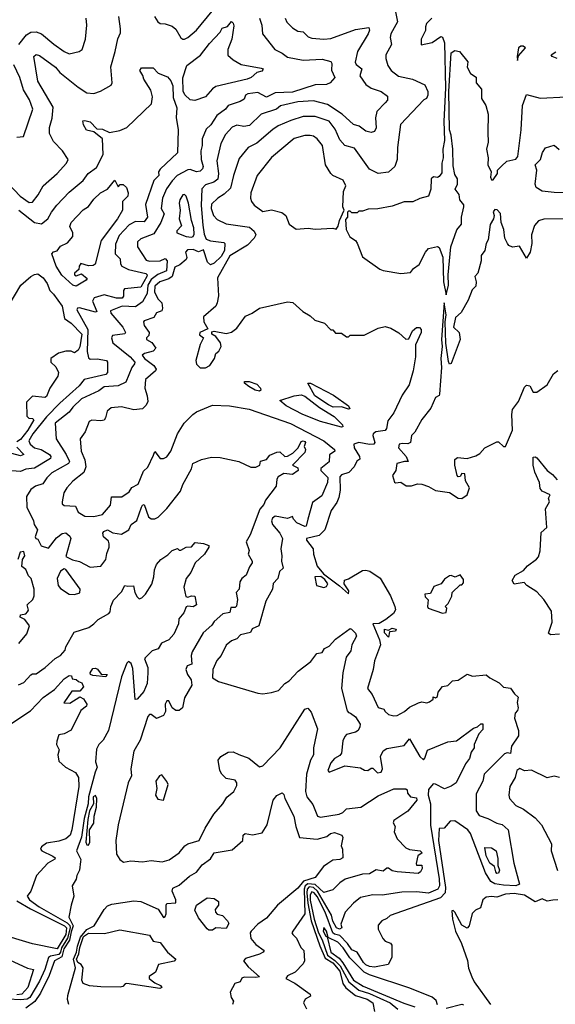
# Model space of a CAD drawing. Extents: x 1995148 to 2088947, y 769131 to 906009.
# Tile 75 of 256: x 2041161 to 2044231, y 780186 to 785827. Entities that reach past the tile are written whole.
import ezdxf

# ---------------------------------------------------------------- set-up
doc = ezdxf.new("R2010")
doc.units = 0

msp = doc.modelspace()

# ---------------------------------------------------------------- linework, layer by layer
at = {"layer": '0CON05XD'}
for points in [[(2041932.9, 785845), (2041953.5, 785813.5), (2041965, 785804), (2041995, 785803.3), (2042035, 785790), (2042055, 785772), (2042085, 785722), (2042095, 785714.3), (2042105, 785715.8), (2042125, 785724), (2042175, 785767.5), (2042263.3, 785875)], [(2043315, 785871.9), (2043325.8, 785815), (2043288.8, 785745), (2043283.8, 785725), (2043292, 785685), (2043260.5, 785625), (2043258.9, 785605), (2043271.4, 785565), (2043290, 785535), (2043332.5, 785502.5), (2043413.3, 785485), (2043483.9, 785453.9), (2043500, 785415), (2043500, 785395), (2043492.5, 785375), (2043477.5, 785367.5), (2043344, 785226), (2043325.8, 785095), (2043324.3, 785025), (2043312, 784985), (2043275, 784953.3), (2043215.6, 784945.6), (2043165, 784970), (2043080.5, 785090.5), (2043025, 785106), (2042995, 785137.5), (2042969.8, 785199.8), (2042935, 785245.5), (2042855, 785271.5), (2042785, 785272.5), (2042715, 785250), (2042642.3, 785217.7), (2042611.5, 785198.5), (2042520.5, 785119.5), (2042470, 785095), (2042418.2, 785031.8), (2042385.6, 784935), (2042368.8, 784861.2), (2042333, 784827), (2042296.2, 784805), (2042260.8, 784769.2), (2042258, 784745), (2042272, 784705), (2042292.4, 784682.4), (2042345, 784657.1), (2042478.5, 784638.5), (2042504.2, 784615), (2042513.8, 784595), (2042504, 784575), (2042465.7, 784535), (2042365, 784474.7), (2042295, 784348), (2042300, 784245), (2042292.7, 784205), (2042284.3, 784185), (2042213.5, 784125), (2042215.8, 784095), (2042240, 784055), (2042193.1, 784035), (2042192.2, 784022.2), (2042213.8, 784005), (2042194.7, 783965.3), (2042170.4, 783875), (2042175, 783854), (2042195, 783832.9), (2042225, 783832.9), (2042251.2, 783845), (2042277.5, 783885), (2042284.2, 783915), (2042301.4, 783928.6), (2042315.6, 783954.4), (2042312.2, 783975), (2042285, 784012), (2042262.5, 784025), (2042261.7, 784038.3), (2042275, 784042.5), (2042345, 784029.2), (2042375, 784036.9), (2042405, 784059.2), (2042455, 784128), (2042494.2, 784145.8), (2042535, 784173.8), (2042695, 784210), (2042726.1, 784206.1), (2042783.3, 784155), (2042825, 784130), (2042852.5, 784105), (2042908.3, 784088.3), (2042945, 784050), (2042955, 784050), (2042971.7, 784031.7), (2043005, 784030), (2043035, 784010), (2043045, 784010), (2043055, 784020), (2043135, 784020), (2043215, 784060), (2043255, 784068.6), (2043289.1, 784059.1), (2043335, 784033.3), (2043375, 783997.5), (2043391.7, 783998.3), (2043412.5, 784045), (2043435, 784063.3), (2043452.5, 784062.5), (2043461.7, 784051.7), (2043462.5, 784035), (2043430, 783965), (2043428.8, 783895), (2043416, 783815), (2043394.1, 783735.9), (2043353.5, 783676.5), (2043305.5, 783574.5), (2043270.5, 783529.5), (2043264.3, 783485.7), (2043255, 783472.5), (2043202.5, 783465), (2043186.2, 783455), (2043184.2, 783445), (2043196.9, 783405), (2043190, 783395), (2043166.8, 783393.2), (2043104.6, 783405.4), (2043076.2, 783395), (2043077.5, 783375), (2043108.6, 783325), (2043110, 783310), (2043092.9, 783297.1), (2043077.5, 783265), (2043047.6, 783232.4), (2043005, 783219.2), (2042995, 783208.6), (2042997.6, 783132.4), (2042990.6, 783089.4), (2042979.2, 783060.8), (2042946.9, 783015), (2042909.2, 782905), (2042877.9, 782872.1), (2042804.2, 782855), (2042805.7, 782845), (2042843.1, 782795), (2042844.3, 782765), (2042866.2, 782696.2), (2042902, 782652), (2042994.3, 782584.3), (2043045, 782537.5), (2043047.1, 782555), (2043021.2, 782595), (2043023.3, 782616.7), (2043045.9, 782624.1), (2043125, 782671.2), (2043145, 782674), (2043167.9, 782667.9), (2043227.1, 782627.1)], [(2041062.1, 784922.1), (2041163.5, 784815), (2041215, 784778.6), (2041235, 784782), (2041267.1, 784822.9), (2041295, 784874.2), (2041375.8, 784945), (2041429.2, 785005), (2041438.8, 785025), (2041405.6, 785075.6), (2041355, 785128.8), (2041332.2, 785175), (2041331.8, 785208.2), (2041347.2, 785262.8), (2041353.1, 785325), (2041265.4, 785475), (2041242.2, 785615), (2041255, 785626.9), (2041275, 785621.4), (2041365.3, 785555.3), (2041391.4, 785525), (2041495, 785440), (2041545, 785407.5), (2041586.4, 785403.6), (2041623.6, 785416.4), (2041685, 785452.5), (2041690, 785465), (2041682.7, 785557.3), (2041708.9, 785645), (2041722.5, 785717.5), (2041737.8, 785752.2), (2041739.1, 785775), (2041728.1, 785845)], [(2041155, 785683.8), (2041200.3, 785739.7), (2041225, 785756), (2041255, 785757.1), (2041285, 785745.8), (2041357.2, 785687.2), (2041415, 785644.4), (2041445, 785631.4), (2041502.5, 785645), (2041518.8, 785655), (2041538.8, 785715), (2041546.2, 785795), (2041542.5, 785835)], [(2042535.7, 785835.7), (2042548, 785795), (2042552.5, 785745), (2042623.8, 785655), (2042665, 785635.7), (2042695, 785611.4), (2042785.7, 785595.7), (2042895, 785600), (2042945, 785586.2), (2042950, 785575), (2042947.4, 785537.4), (2042967.5, 785495), (2042940.6, 785465), (2042920, 785455), (2042855, 785453.1), (2042725, 785411.8), (2042625, 785408.2), (2042575, 785382.3), (2042525, 785409.1), (2042468.3, 785401.7), (2042456, 785395), (2042447.9, 785372.1), (2042425, 785357.1), (2042356.2, 785335), (2042341.2, 785315), (2042291.5, 785278.5), (2042255.8, 785225), (2042229.6, 785200.4), (2042206.4, 785145), (2042206.2, 785105), (2042198.5, 785075), (2042200.8, 785025), (2042211.5, 784985), (2042208, 784972), (2042195, 784959.4), (2042175, 784954.3), (2042138.3, 784968.3), (2042125, 784967.1), (2042064.2, 784935), (2042035, 784904.4), (2042001.8, 784858.2), (2041978.8, 784805), (2041971.1, 784745), (2041988.2, 784715), (2041969.2, 784665), (2041929.7, 784600.3), (2041855, 784572), (2041836.2, 784555), (2041836, 784525), (2041885, 784448.6), (2041905, 784443.5), (2041965, 784445.5), (2041995, 784458.9), (2042005.8, 784445.8), (2042002.7, 784387.3), (2041952.7, 784367.3), (2041915, 784337.7), (2041894.3, 784305), (2041891, 784259), (2041884.5, 784245), (2041865, 784211.1), (2041825, 784181.8), (2041747.5, 784185), (2041681.4, 784158.6), (2041683.2, 784145), (2041752.1, 784065), (2041766.9, 784035), (2041762.5, 784027.5), (2041693.1, 784016.9), (2041686.2, 784005), (2041694, 783975), (2041793.8, 783895), (2041820, 783865), (2041818.6, 783855), (2041803.5, 783835), (2041768.9, 783751.1), (2041725, 783728.9), (2041645, 783722.7), (2041615, 783701.5), (2041515, 783655.7), (2041465, 783606.9), (2041445, 783578.9), (2041364.2, 783515.8), (2041369.2, 783425), (2041426.6, 783336.6), (2041445.5, 783295), (2041441.4, 783285), (2041345, 783230.5), (2041316.9, 783203.1), (2041293, 783167), (2041251.2, 783155), (2041225, 783136), (2041200, 783095), (2041202, 783035), (2041240, 782955), (2041243.3, 782935), (2041263.3, 782905), (2041250, 782865), (2041252.5, 782855), (2041265, 782850), (2041283.6, 782813.6), (2041325, 782800), (2041372.3, 782857.7), (2041405, 782883.3), (2041425, 782887.5), (2041447.7, 782867.7), (2041453.3, 782855), (2041425, 782752.5), (2041462.7, 782732.7), (2041503.9, 782723.9), (2041565, 782690), (2041625, 782696), (2041655.4, 782734.6), (2041660.5, 782769.5), (2041674.4, 782805), (2041674.3, 782825), (2041669.4, 782839.4), (2041642, 782865), (2041638, 782885), (2041643.8, 782895), (2041665, 782904), (2041695, 782886.7), (2041745, 782880), (2041786.7, 782905), (2041800, 782935), (2041833.1, 782956.9), (2041859.4, 783035), (2041865, 783046.2), (2041875, 783050), (2041898.8, 782978.8), (2041915, 782966.7), (2041935, 782966.7), (2041955, 782977.5), (2042003.3, 783026.7), (2042083.3, 783125), (2042096.1, 783163.9), (2042145.9, 783254.1), (2042153.3, 783285), (2042202.7, 783307.3), (2042259.3, 783320.7), (2042309.5, 783319.5), (2042416.4, 783296.4), (2042485, 783262.5), (2042515, 783264), (2042537.5, 783275), (2042541.7, 783298.3), (2042575, 783306.7), (2042595, 783331.2), (2042635, 783350), (2042651.7, 783351.7), (2042680, 783325), (2042695, 783326.7), (2042726.3, 783343.7), (2042756.4, 783373.6), (2042775, 783410), (2042785, 783414), (2042795, 783410), (2042798.8, 783405), (2042792.3, 783382.3), (2042800, 783365), (2042795, 783347.5), (2042723.8, 783275), (2042755, 783259.2), (2042756.9, 783245), (2042725, 783220.4), (2042675, 783226.2), (2042642.9, 783207.1), (2042634.5, 783195), (2042630.8, 783155), (2042569.2, 783075), (2042559.7, 783050.3), (2042537.3, 783022.7), (2042482.5, 782875), (2042458.8, 782835), (2042476.4, 782786.4), (2042470, 782765), (2042493.8, 782725), (2042493.8, 782715), (2042477.3, 782692.7), (2042458.1, 782645), (2042433.8, 782625), (2042422.7, 782607.3), (2042418, 782565), (2042402, 782545), (2042410, 782505), (2042403.6, 782466.4), (2042395, 782460), (2042370.9, 782459.1), (2042365, 782431.2), (2042325, 782422.5), (2042275, 782380), (2042261.2, 782358.8), (2042212.5, 782315), (2042149.2, 782205), (2042143.1, 782185), (2042147.5, 782135), (2042120.6, 782125), (2042112.3, 782105), (2042123.5, 782075), (2042144.4, 782045), (2042148, 782015), (2042105, 781942.5), (2042094.5, 781885.5), (2042075, 781869.2), (2042055, 781870), (2042034.5, 781884.5), (2042015.6, 781925), (2042005, 781925.5), (2041994.6, 781905), (2041996.6, 781863.4), (2041985, 781841.2), (2041945, 781824), (2041915, 781845.6), (2041905, 781845.6), (2041895, 781835.7), (2041850.9, 781699.1), (2041815, 781636.2), (2041798.1, 781535), (2041801.4, 781495), (2041783.2, 781455), (2041724.6, 781215), (2041711.2, 781125), (2041715.5, 781045.5), (2041734.3, 781015), (2041755, 781000.6), (2041798.3, 781008.3), (2041865, 781002.9), (2041915, 781010.8), (2041977.3, 781002.7), (2042016.6, 781013.4), (2042075, 781054.3), (2042106.4, 781093.6), (2042124, 781105), (2042190, 781125), (2042224.1, 781195.9), (2042273.3, 781275), (2042325.8, 781334.2), (2042347.3, 781372.7), (2042388.8, 781405), (2042405, 781440), (2042406.2, 781455), (2042395, 781470), (2042345, 781480), (2042318.8, 781505), (2042308, 781525), (2042299.2, 781585), (2042314, 781605), (2042355, 781630.6), (2042385, 781632.9), (2042417.3, 781617.3), (2042475, 781596.7), (2042535, 781547.5), (2042555, 781552.5), (2042653.3, 781655), (2042795, 781876.7), (2042813, 781883), (2042830.7, 781860.7), (2042868, 781765), (2042844.4, 781655), (2042844.4, 781615), (2042826.9, 781585), (2042805.6, 781504.4), (2042798.1, 781405), (2042807.1, 781375), (2042840.4, 781330.4), (2042867.9, 781265), (2042885, 781258.1), (2042992.5, 781275), (2043013.3, 781285), (2043035, 781306), (2043116, 781315), (2043215, 781380.5), (2043305, 781420.6), (2043375, 781420), (2043382.5, 781415), (2043383.3, 781395)], [(2042682.9, 785835), (2042692.6, 785812.6), (2042725, 785780.8), (2042755, 785760), (2042785, 785757.1), (2042815, 785727.5), (2042835, 785721.4), (2042905, 785714.2), (2042945, 785718.1), (2043085, 785770.6), (2043161.2, 785781.2), (2043166.1, 785766.1), (2043158.6, 785745), (2043096.9, 785645), (2043083.3, 785583.3), (2043090.3, 785570.3), (2043121.2, 785545), (2043110.8, 785505), (2043144, 785455), (2043174.6, 785434.6), (2043232, 785415), (2043268.9, 785388.9), (2043269.2, 785365), (2043255, 785350.8), (2043208.9, 785301.1), (2043199.5, 785265), (2043205, 785207.5), (2043195, 785186.7), (2043175, 785180.8), (2043145, 785187.5), (2043106.1, 785216.1), (2043075, 785225.7), (2043009.4, 785285), (2042925, 785341.2), (2042845, 785362.5), (2042755, 785355.5), (2042655.9, 785334.1), (2042632.5, 785315), (2042544.2, 785285), (2042478.8, 785221.2), (2042445, 785215.7), (2042405, 785221.9), (2042378.3, 785211.7), (2042340.2, 785169.8), (2042313, 785117), (2042291.3, 785018.7), (2042300.7, 784945), (2042296.2, 784913.8), (2042274.5, 784895.5), (2042225, 784881.1), (2042205, 784858), (2042201.5, 784761.5), (2042210.8, 784649.2), (2042217.4, 784597.4), (2042229.1, 784569.1), (2042255, 784559.1), (2042331.1, 784551.1), (2042337.1, 784545), (2042334.7, 784505), (2042315, 784470), (2042275, 784431.8), (2042255, 784422.7), (2042237.3, 784437.3), (2042215, 784507.5), (2042185, 784496.7), (2042155, 784510), (2042121.9, 784508.1), (2042112, 784495), (2042119.2, 784465), (2042115, 784453.3), (2042078.3, 784421.7), (2042050.6, 784409.4), (2042034.1, 784355.9), (2042015, 784342.2), (2041964.2, 784325), (2041935, 784300.8), (2041933.2, 784265), (2041954.2, 784225), (2041974.6, 784205), (2041980, 784175), (2041975, 784158.8), (2041945, 784146.7), (2041930, 784120), (2041875, 784102.5), (2041870, 784095), (2041873.3, 784075), (2041903.8, 784035), (2041901.7, 784018.3), (2041887.5, 784005), (2041887.1, 783995), (2041917.3, 783977.3), (2041942, 783945), (2041925, 783927.5), (2041875.7, 783914.3), (2041862, 783905), (2041876.9, 783885), (2041930.4, 783845), (2041943.5, 783825), (2041939.4, 783815), (2041881.4, 783765), (2041877.8, 783715), (2041891.9, 783671.9), (2041895, 783640), (2041885, 783618.8), (2041865, 783598), (2041815, 783591.1), (2041745, 783608.9), (2041685, 783603), (2041661.6, 783585), (2041653.1, 783545), (2041645, 783533.3), (2041625, 783527.9), (2041575, 783533.5), (2041558.6, 783525), (2041535.5, 783465), (2041506.9, 783425), (2041512.2, 783355), (2041534.4, 783305), (2041540, 783265), (2041527.5, 783232.5), (2041465, 783184), (2041430, 783145), (2041414.5, 783115.5), (2041403.3, 783065), (2041405, 783053.3), (2041415, 783044.2), (2041479.7, 783039.7), (2041496.7, 783005), (2041535, 782982.5), (2041585, 782980), (2041635, 782992), (2041680.6, 783045), (2041687, 783093), (2041746.8, 783093.2), (2041787.4, 783122.6), (2041803.5, 783146.5), (2041839.2, 783165), (2041870.4, 783239.6), (2041895, 783262.5), (2041927.1, 783332.9), (2041935, 783352.5), (2041965, 783312.5), (2041985, 783312.5), (2042005, 783323.3), (2042027.5, 783355), (2042065.6, 783455), (2042104.2, 783515), (2042152.5, 783565), (2042175, 783580), (2042265, 783618.8), (2042363.9, 783613.9), (2042476.7, 783595), (2042713, 783513), (2042904.2, 783414.2), (2042965.6, 783365), (2042968.1, 783355), (2042936.9, 783333.1), (2042935.4, 783294.6), (2042887.5, 783255), (2042887.5, 783245), (2042926.2, 783205), (2042925.7, 783175), (2042891.8, 783098.2), (2042838.5, 783061.5), (2042812, 782965)], [(2042165, 785364.4), (2042138.1, 785368.1), (2042106.7, 785396.7), (2042097.5, 785417.5), (2042096, 785494), (2042118.1, 785565), (2042197.2, 785622.8), (2042249.1, 785690.9), (2042309.2, 785755), (2042322, 785778), (2042351.7, 785788.3), (2042375, 785816.7), (2042385, 785807.5), (2042387.7, 785792.3), (2042377.1, 785715), (2042354.2, 785655), (2042354.3, 785624.3), (2042385, 785596.7), (2042430.5, 785570.5), (2042545, 785549.2), (2042556.2, 785545), (2042555, 785540), (2042548.8, 785531.2), (2042520, 785525), (2042486.7, 785495), (2042465, 785485.7), (2042285, 785443.1), (2042265, 785430), (2042226, 785385), (2042165, 785364.4)], [(2043523.1, 785835), (2043492, 785805), (2043486.2, 785785), (2043486, 785764), (2043462.5, 785715), (2043461.7, 785681.7), (2043525, 785696.7), (2043575, 785730), (2043585, 785726), (2043595.3, 785695), (2043601.1, 785435), (2043592.9, 785245), (2043596.2, 785135), (2043586.9, 785085), (2043588.2, 785035), (2043580, 785005), (2043580.3, 784949.7), (2043565, 784927.5), (2043555, 784922.5), (2043533, 784927), (2043520, 784915), (2043518, 784855), (2043503.6, 784816.4), (2043455, 784803.3), (2043415, 784782.5), (2043365, 784783.3), (2043295, 784758.8), (2043213, 784743), (2043158.3, 784741.7), (2043125, 784730), (2043105, 784730), (2043095, 784720), (2043065, 784720), (2043055, 784730), (2043045, 784730), (2043040, 784725), (2043040, 784695), (2043028.3, 784681.7), (2043032.5, 784625), (2043053.6, 784583.6), (2043085, 784562.5), (2043096.1, 784546.1), (2043125, 784467.5), (2043225, 784397.5), (2043245, 784390), (2043346.4, 784373.6), (2043401.7, 784378.3), (2043418.3, 784401.7), (2043451.2, 784425), (2043486.2, 784495), (2043505, 784516.7), (2043555, 784527.5), (2043565, 784522.5), (2043586.3, 784466.3), (2043589.2, 784325), (2043605, 784251.2)], [(2043605, 784251.2), (2043619.1, 784305), (2043617.7, 784365), (2043631.5, 784525), (2043666.4, 784623.6), (2043693.3, 784655), (2043692.5, 784695), (2043707.5, 784755), (2043707, 784767), (2043683.3, 784795), (2043680, 784825), (2043657.5, 784855), (2043670, 784885), (2043670, 784915), (2043655, 784940), (2043645, 784990), (2043643.1, 785085), (2043633.8, 785165), (2043624.7, 785195), (2043620, 785415), (2043635, 785636.7), (2043655, 785650), (2043682.5, 785645), (2043728.8, 785585), (2043726.7, 785555), (2043745, 785517.5), (2043776.7, 785496.7), (2043776.7, 785465), (2043807.7, 785427.7), (2043807.5, 785375), (2043833.3, 785335), (2043845.9, 785285.9), (2043845, 785180), (2043846, 785125), (2043837.5, 785085), (2043846.7, 785035), (2043843.3, 784995), (2043863.3, 784955), (2043860, 784925), (2043865, 784910), (2043875, 784910), (2043900, 784945), (2043900, 784965), (2043921.7, 784988.3), (2043953.8, 785016.2), (2044005, 785026.8), (2044016.4, 785043.6), (2044035.2, 785195), (2044043.7, 785335), (2044065, 785397.5), (2044145, 785377.5), (2044296, 785384)], [(2044015, 785592.5), (2044020.7, 785619.3), (2044060, 785665), (2044047.5, 785675), (2044032.5, 785675), (2044020.8, 785665), (2044012, 785615), (2044015, 785592.5)], [(2044242.5, 785605), (2044212.5, 785615), (2044207.5, 785625), (2044235, 785642.5)], [(2041145, 785153.8), (2041181.7, 785158.3), (2041235.6, 785315), (2041217.4, 785367.4), (2041183.3, 785425), (2041160.6, 785495), (2041127.9, 785567.9)], [(2041155, 784735.6), (2041245, 784664.4), (2041285, 784656.9), (2041322.9, 784685), (2041343.5, 784725), (2041374.4, 784765), (2041445, 784838.8), (2041525, 784905.8), (2041554, 784946), (2041600.7, 784979.3), (2041638.6, 785055), (2041636.2, 785145), (2041585, 785184), (2041543.8, 785193.8), (2041525.8, 785225), (2041522, 785248), (2041535, 785250), (2041565, 785240.8), (2041602.3, 785202.3), (2041635, 785199.4), (2041675, 785180), (2041735, 785191.5), (2041775, 785210), (2041915.8, 785345), (2041921.1, 785385), (2041913.4, 785423.4), (2041872, 785485), (2041867.3, 785507.3), (2041850, 785535), (2041859.3, 785550.7), (2041925, 785550), (2041955, 785520.8), (2042008.5, 785498.5), (2042026.7, 785476.7), (2042037.9, 785447.9), (2042041.2, 785381.2), (2042061.2, 785321.2), (2042056.8, 785266.8)], [(2042056.8, 785266.8), (2042068.6, 785195), (2042065.3, 785064.7), (2041965, 784970), (2041957.1, 784955), (2041957.8, 784935), (2041930, 784905), (2041882.8, 784767.2), (2041893.5, 784695), (2041875, 784668.6), (2041825, 784671.2), (2041788.2, 784651.8), (2041730.5, 784589.5), (2041709.7, 784540.3), (2041708.5, 784485), (2041736.1, 784456.1), (2041737.8, 784427.8), (2041745.5, 784415.5), (2041785, 784395.5), (2041883, 784373), (2041891.5, 784365), (2041890.3, 784355), (2041855, 784294.2), (2041761.4, 784285), (2041755.5, 784275), (2041756.6, 784243.4), (2041748.1, 784231.9), (2041715, 784231.1), (2041645, 784250.6), (2041587.5, 784232.5), (2041578.5, 784215), (2041603.3, 784155), (2041595, 784150.8), (2041504, 784176), (2041492.5, 784175), (2041489.2, 784165), (2041551.9, 784051.9), (2041548.3, 783925), (2041555, 783889.2), (2041565, 783882.2), (2041605, 783884.5), (2041657.5, 783875), (2041664, 783864), (2041664, 783805), (2041655, 783794.3), (2041530.5, 783765), (2041500.7, 783729.3), (2041390.4, 783629.6), (2041315, 783551.5), (2041236.8, 783455), (2041213.2, 783415), (2041220.9, 783395), (2041245, 783374.6), (2041284.1, 783364.1), (2041331.4, 783335), (2041338.6, 783325), (2041336.9, 783313.1), (2041245, 783257.6), (2041195, 783251.8), (2041165, 783238.4), (2041115, 783242.2)], [(2042975, 784627.5), (2042987, 784643), (2042993.6, 784676.4), (2043020, 784735), (2043012.5, 784755), (2043017, 784843), (2043031.2, 784875), (2043015, 784906.7), (2042955, 784934), (2042943.8, 784945), (2042913.8, 784995), (2042895.7, 785105), (2042865, 785144), (2042845, 785159.2), (2042825, 785162.9), (2042795, 785162.5), (2042735, 785145.8), (2042605, 785038), (2042522.5, 784935), (2042486, 784835), (2042484, 784805), (2042490, 784785), (2042504.5, 784764.5), (2042555, 784727.5), (2042605, 784737.5), (2042662.7, 784722.7), (2042685.7, 784705.7), (2042706.1, 784656.1), (2042745, 784627.5), (2042815, 784632.5), (2042855, 784627.5), (2042955, 784632.5), (2042975, 784627.5)], [(2044355.8, 784834.2), (2044225, 784835.8), (2044155.7, 784844.3), (2044120.8, 784865), (2044115.8, 784885), (2044124.2, 784964.2), (2044115.8, 784995), (2044146.7, 785025), (2044157.5, 785065), (2044175, 785092.5), (2044225, 785107.5), (2044253, 785083)], [(2041485, 784300), (2041464.5, 784305), (2041403, 784363), (2041368.9, 784415), (2041344.1, 784485.9), (2041353.9, 784496.1), (2041375, 784502.5), (2041395, 784528.8), (2041435, 784548.8), (2041465, 784583.8), (2041465.6, 784605), (2041447.7, 784642.3), (2041456.2, 784665), (2041525, 784736.7), (2041555, 784756.2), (2041585, 784798), (2041624.5, 784835.5), (2041663.9, 784856.1), (2041707, 784907), (2041725, 784870), (2041737.5, 784882.5), (2041753, 784883), (2041772.5, 784865), (2041782.5, 784835), (2041780, 784815), (2041750, 784785), (2041750, 784735), (2041721.9, 784685), (2041627.8, 784562.2), (2041593.5, 784426.5), (2041581.9, 784418.1), (2041555, 784416.9), (2041510.9, 784429.1), (2041500.8, 784415), (2041500, 784395), (2041474.5, 784375), (2041474.5, 784365), (2041485, 784358.9), (2041515, 784370), (2041546.7, 784345), (2041542.5, 784335), (2041485, 784300)], [(2042145, 784580), (2042155, 784584), (2042161.1, 784598.9), (2042159.5, 784635), (2042145.4, 784675.4), (2042128.4, 784775), (2042115, 784815.7), (2042105, 784825.8), (2042095.8, 784824.2), (2042079.4, 784795), (2042075.6, 784775), (2042080.9, 784735), (2042075.8, 784685), (2042088.8, 784645), (2042062, 784618), (2042060.6, 784605), (2042115, 784584.7), (2042145, 784580)], [(2044416.8, 784686.8), (2044165.6, 784684.4), (2044133.8, 784675), (2044112.4, 784647.6), (2044094.3, 784595), (2044095.7, 784545), (2044086, 784495), (2044065, 784460), (2044025, 784530), (2043985, 784523.3), (2043965, 784533.3), (2043956.2, 784545), (2043941.4, 784575), (2043935.8, 784625), (2043920, 784665), (2043917, 784717), (2043898.3, 784738.3), (2043885, 784740), (2043873.9, 784726.1), (2043880, 784705), (2043877.5, 784685), (2043857.3, 784652.7), (2043845.7, 784565), (2043833.8, 784545), (2043826.2, 784505), (2043806.7, 784475), (2043806.7, 784445), (2043787.5, 784375), (2043770, 784355), (2043777.5, 784325), (2043775, 784300), (2043755, 784280), (2043730.7, 784219.3), (2043691.2, 784148.8), (2043659.8, 784120.2), (2043646.9, 784065), (2043679.2, 784035), (2043685.7, 783995), (2043635, 783856.7), (2043625, 783853.8), (2043619.4, 783869.4), (2043602.7, 783972.7), (2043599.6, 784095), (2043605.4, 784135), (2043594.5, 784205), (2043579.3, 783995), (2043582.4, 783955), (2043574.7, 783885), (2043579.3, 783835), (2043568, 783682), (2043565, 783673.8), (2043545, 783662.5), (2043517.9, 783602.1), (2043465, 783536.2), (2043425.6, 783464.4), (2043405.8, 783444.2), (2043401.4, 783405), (2043385, 783397.1), (2043355, 783399.6), (2043335.5, 783394.5), (2043332.9, 783375), (2043375.6, 783325), (2043387.5, 783295), (2043366.2, 783296.2), (2043322.5, 783285), (2043316, 783244), (2043298, 783215), (2043308.3, 783178.3), (2043315, 783173.8), (2043345, 783176.7), (2043377, 783157), (2043407, 783157), (2043441.2, 783168.8), (2043465, 783165.6), (2043505, 783152.7), (2043545, 783128.8), (2043625, 783117.9), (2043675, 783085.6), (2043695, 783083.1)], [(2041095, 784183.8), (2041167.9, 784305), (2041224.3, 784355), (2041245, 784367.9), (2041265, 784370.4), (2041295, 784348.2), (2041317.8, 784315), (2041333.2, 784275), (2041355, 784254.6), (2041403.9, 784185), (2041417.5, 784115), (2041455, 784087.9), (2041517.3, 784025), (2041505, 783953.3), (2041495, 783933.3), (2041475, 783917.5), (2041455, 783927.5), (2041425, 783927.5), (2041383, 783917), (2041340, 783885), (2041340, 783865), (2041368.3, 783838.3), (2041382.5, 783805), (2041380, 783785), (2041333.7, 783716.3), (2041315, 783667.5), (2041305, 783662.5), (2041235, 783670), (2041200, 783635), (2041202.5, 783555), (2041213.3, 783543.3), (2041235, 783542.5), (2041242.5, 783535), (2041206.7, 783475), (2041165, 783422.3), (2041145, 783408.5)], [(2043695, 783083.1), (2043726.2, 783105), (2043740, 783145), (2043716.7, 783185), (2043712.5, 783225), (2043695, 783227.5), (2043685, 783210), (2043675, 783208.8), (2043668.8, 783215), (2043654.2, 783275), (2043655, 783307.5), (2043671.2, 783318.8), (2043725, 783313.3), (2043775, 783327.5), (2043799.3, 783340.7), (2043826.4, 783373.6), (2043895, 783407.5), (2043905, 783407.5), (2043935, 783382.5), (2043945, 783382.5), (2043985.6, 783474.4), (2043981.5, 783565), (2043986.6, 783593.4), (2044020.3, 783639.7), (2044055, 783722.5), (2044065, 783732.5), (2044085, 783730), (2044105, 783692.5), (2044125, 783693.8), (2044183.8, 783735), (2044221.2, 783798.8), (2044245, 783816.7)], [(2042535, 783699.2), (2042510.8, 783705), (2042475, 783724.7), (2042450, 783745), (2042450, 783755), (2042475.9, 783754.1), (2042519.5, 783739.5), (2042540.8, 783715), (2042543.8, 783705), (2042535, 783699.2)], [(2043045, 783595.7), (2043005, 783608.1), (2042957.6, 783607.6), (2042930.2, 783620.2), (2042852.9, 783672.9), (2042813.3, 783745), (2042828, 783745), (2042960.3, 783675), (2043045.3, 783615), (2043053.3, 783596.7), (2043045, 783595.7)], [(2043005, 783492.2), (2042884.3, 783524.3), (2042784.2, 783564.2), (2042688.8, 783615), (2042652.5, 783645), (2042735, 783672.5), (2042775, 783677.5), (2042795, 783670), (2042879.2, 783605), (2042963.1, 783553.1), (2043010.8, 783505), (2043013.3, 783495), (2043005, 783492.2)], [(2041145, 783378.6), (2041184, 783335), (2041165, 783328.1), (2041115, 783342)], [(2044255, 782306.7), (2044203.6, 782303.6), (2044192.5, 782312.5), (2044213.3, 782375), (2044208.3, 782438.3), (2044165.8, 782505.8), (2044125, 782548.8), (2044067.5, 782585), (2044051.7, 782601.7), (2043995, 782592.5), (2043983.3, 782615), (2044000, 782645), (2044048.3, 782671.7), (2044071.3, 782698.7), (2044124.1, 782735.9), (2044135, 782750), (2044144.3, 782785), (2044150.7, 782889.3), (2044181.7, 782918.3), (2044174.3, 783025), (2044197.5, 783065), (2044192.5, 783085), (2044202.5, 783105), (2044156.2, 783126.2), (2044145, 783141.2), (2044139.6, 783175), (2044113.1, 783235), (2044104.4, 783275), (2044105, 783320), (2044115, 783323.3), (2044125, 783316.7), (2044185, 783244), (2044215, 783221.2), (2044240.9, 783190.9)], [(2042812, 782965), (2042802.5, 782925), (2042795, 782922.5), (2042750, 782945), (2042730, 782965), (2042725, 782980), (2042695, 782970), (2042625, 782982.3), (2042609, 782971), (2042604.2, 782955), (2042609.1, 782935), (2042652.3, 782885), (2042667.5, 782855), (2042657.5, 782795), (2042664.2, 782755), (2042661.4, 782725), (2042671.9, 782685), (2042650, 782665), (2042640, 782625), (2042613.2, 782596.8), (2042609.2, 782565), (2042572, 782495), (2042531.1, 782355), (2042493.3, 782336.7), (2042483.5, 782316.5), (2042426.7, 782303.3), (2042405, 782280), (2042375, 782268.8), (2042345, 782242.9), (2042315.5, 782184.5), (2042290.8, 782155), (2042267.8, 782105), (2042266.4, 782056.4), (2042300, 782035), (2042525, 781969.5), (2042555, 781965.6), (2042605, 781972), (2042645, 781983.3), (2042680, 782025), (2042705, 782038.8), (2042757.5, 782095), (2042829.7, 782150.3), (2042864.5, 782195.5), (2042895, 782202.5), (2042907.5, 782225), (2042935, 782238.8), (2042971.7, 782278.3), (2043055, 782340), (2043062.5, 782335), (2043085, 782312.5), (2043091.2, 782295), (2043064.4, 782245.6), (2043058.5, 782211.5), (2043031.4, 782175), (2043013.3, 782085), (2043005.8, 781995), (2043038, 781868), (2043045, 781857.5), (2043057.5, 781855), (2043085, 781832.5), (2043111.7, 781791.7), (2043111.2, 781775), (2043101.2, 781755), (2043086.2, 781745), (2043035, 781731.4), (2043025, 781721.1), (2043012.7, 781695), (2043005.7, 781624.3), (2042995, 781611.2), (2042965, 781593.8), (2042945, 781568.8), (2042926.7, 781525), (2042935, 781516.7), (2043025, 781552.5), (2043115, 781541.5), (2043138, 781528), (2043155.5, 781525.5), (2043175, 781538.6), (2043185, 781538.6), (2043212.3, 781512.3), (2043233.5, 781516.5), (2043241.2, 781535), (2043229.1, 781605), (2043245, 781638), (2043265, 781651.2), (2043365, 781668), (2043395, 781708), (2043455, 781606), (2043475, 781587.5), (2043483.6, 781596.4), (2043497.7, 781642.3), (2043615, 781690), (2043665, 781695.7), (2043761.7, 781768.3), (2043785, 781776.7), (2043805, 781793.8), (2043815, 781792.5), (2043815, 781760), (2043792.5, 781735), (2043766, 781675), (2043766.2, 781655), (2043749.1, 781630.9), (2043740, 781595), (2043715.4, 781564.6), (2043663.1, 781455), (2043635, 781435.7), (2043595, 781420), (2043545, 781447.8), (2043531.4, 781448.6), (2043505, 781416.7), (2043502.2, 781385), (2043515.2, 781335.2), (2043515, 781212.5), (2043565.5, 780904.5), (2043568, 780865), (2043558.2, 780845), (2043505, 780822.7), (2043435, 780830.8), (2043351.7, 780828.3), (2043238.7, 780811.3), (2043185, 780814.3), (2043115, 780798.6), (2043073.3, 780765), (2043026.7, 780715), (2043002.5, 780645), (2043006.4, 780623.6), (2042993.8, 780616.2), (2042977.5, 780625), (2042955, 780663.1), (2042947.6, 780697.6), (2042867.4, 780835), (2042845, 780856.4), (2042821, 780859), (2042808.8, 780845), (2042805.9, 780824.1), (2042812.7, 780765), (2042832.4, 780665), (2042881.5, 780521.5), (2042911.4, 780451.4), (2042955, 780423.4), (2042995, 780375.3), (2043013.6, 780305), (2043031, 780281), (2043085, 780237.3), (2043152.5, 780215), (2043185.7, 780195), (2043193.8, 780145)], [(2041153.4, 782016.6), (2041185, 782030), (2041225, 782073.8), (2041235, 782080), (2041255, 782080), (2041306.2, 782115), (2041365, 782168), (2041395, 782184), (2041421.2, 782215), (2041426, 782235), (2041472.6, 782317.4), (2041556.2, 782345), (2041586.2, 782365), (2041609.7, 782390.3), (2041672, 782425), (2041680, 782435), (2041682.5, 782465), (2041697.7, 782502.3), (2041745, 782550), (2041762.5, 782585), (2041781.4, 782581.4), (2041813, 782583), (2041821.2, 782545), (2041835, 782520), (2041845, 782510), (2041860, 782515), (2041882.5, 782535), (2041917.6, 782592.4), (2041930.6, 782635), (2041932.7, 782675), (2041944.7, 782705.3), (2041970, 782735), (2042009.3, 782760.7), (2042035, 782786.7), (2042065, 782796.7), (2042075, 782787.5), (2042085, 782787.5), (2042114.2, 782805.8), (2042145, 782806.2), (2042167.4, 782832.6), (2042215, 782826.4), (2042245.6, 782815), (2042245.4, 782804.6), (2042219.2, 782765), (2042166.2, 782715), (2042140.9, 782659.1), (2042115.8, 782625), (2042102, 782575), (2042113.2, 782523.2), (2042125, 782518.8), (2042145, 782527.1), (2042164.2, 782524.2), (2042174.4, 782475), (2042155, 782463.8), (2042125, 782467.1), (2042115, 782462.5), (2042100.9, 782429.1), (2042072, 782395), (2042070.8, 782365), (2042045, 782306), (2042015.8, 782274.2), (2041973.3, 782255), (2041955, 782223.3), (2041919.3, 782210.7), (2041879.3, 782170.7), (2041876.7, 782165), (2041896.2, 782115), (2041896, 782085), (2041891.5, 782025), (2041871.8, 781978.2), (2041835, 781933.8), (2041822.9, 781932.9), (2041809.3, 782109.3), (2041799.3, 782139.3), (2041785, 782150), (2041775, 782140), (2041745, 782062.5), (2041670.4, 781755), (2041639.6, 781700.4), (2041614, 781675), (2041601.2, 781648.8), (2041596, 781575), (2041605.7, 781545), (2041592.9, 781517.1), (2041554.7, 781375), (2041552.5, 781335), (2041530.1, 781249.9), (2041515, 781143.8), (2041485.6, 781065), (2041510.6, 781015), (2041510, 781005), (2041502.9, 780955), (2041487.5, 780925), (2041485, 780902.5), (2041461.2, 780865), (2041471.1, 780805), (2041456.1, 780753.9), (2041442.2, 780685), (2041467.6, 780635), (2041455, 780601.6), (2041447, 780553), (2041414.6, 780505), (2041402.3, 780457.7), (2041359.8, 780435), (2041329.5, 780350.5), (2041280.3, 780249.7), (2041248.1, 780201.9), (2041195.7, 780165)], [(2041155.9, 782254.1), (2041200.7, 782309.3), (2041216.7, 782355), (2041190, 782390), (2041163.3, 782405), (2041165, 782416.7), (2041195, 782423.3), (2041206.2, 782435), (2041212, 782445), (2041203.8, 782475), (2041236.2, 782505), (2041244.2, 782525.8), (2041243.8, 782563.8), (2041226.7, 782625), (2041211.7, 782641.7), (2041196.4, 782676.4), (2041172.5, 782695), (2041177.5, 782735), (2041190, 782755), (2041185, 782780), (2041163.6, 782776.4), (2041150, 782735)], [(2041475, 782534.4), (2041505, 782543.3), (2041507.5, 782565), (2041425, 782677.5), (2041415, 782681.2), (2041395, 782667.5), (2041376, 782625), (2041381.1, 782585), (2041395, 782567.8), (2041445, 782535.8), (2041475, 782534.4)], [(2043585, 782427.5), (2043605, 782430), (2043610, 782455), (2043600, 782465), (2043617, 782483), (2043637.5, 782525), (2043640, 782545), (2043685, 782590), (2043695, 782590), (2043705, 782600), (2043705, 782620), (2043685, 782647.5), (2043656.2, 782633.8), (2043635, 782642.5), (2043625, 782640), (2043595, 782622.5), (2043575.8, 782594.2), (2043535, 782578.8), (2043515, 782540), (2043482.5, 782535), (2043485, 782520), (2043502.5, 782502.5), (2043497.5, 782465), (2043502.5, 782455), (2043585, 782427.5)], [(2043227.1, 782627.1), (2043285.9, 782525.9), (2043311.8, 782465), (2043314.4, 782445.6), (2043304.4, 782425.6), (2043260, 782390), (2043221.9, 782368.1), (2043184.2, 782365.8), (2043223.1, 782275), (2043228.8, 782245), (2043194.1, 782154.1), (2043186, 782105), (2043153.6, 781995), (2043181.5, 781961.5), (2043215, 781887.5), (2043248, 781878), (2043255, 781863.3), (2043275, 781846.2), (2043305, 781838), (2043325, 781840), (2043367.1, 781862.9), (2043395, 781888.8), (2043446.1, 781913.9), (2043465, 781918.8), (2043495, 781913.8), (2043510.7, 781919.3), (2043530, 781935), (2043531.7, 781948.3), (2043545, 781942.5), (2043555, 781950), (2043560, 781975), (2043585, 782006.7), (2043615, 782013.3), (2043641.2, 782038.8), (2043675, 782043.3), (2043725, 782077.5), (2043756.4, 782066.4), (2043835, 782073.8), (2043855, 782056.2), (2043908.8, 782028.8), (2043933.9, 782003.9), (2043975, 781996.7), (2043996.7, 781965), (2044018.8, 781945), (2044012.5, 781915), (2044018.8, 781885), (2044015, 781870), (2044000, 781855), (2043997.5, 781825), (2044019.2, 781755), (2044019.2, 781725), (2043980, 781665), (2043975, 781622.5), (2043955, 781626.2), (2043939.7, 781620.3), (2043822.9, 781505), (2043815.5, 781464.5), (2043778, 781392), (2043778, 781295), (2043795, 781268), (2043845, 781250.8), (2043895, 781224.2), (2043926.2, 781216.2), (2043960.6, 781185), (2043993.9, 780995), (2044026.5, 780875), (2044005.2, 780864.8), (2043935, 780869.1), (2043885, 780876.1), (2043860.5, 780890.5), (2043830.2, 780940.2), (2043760, 781125), (2043744.7, 781165), (2043730.4, 781185), (2043655, 781237.3), (2043628.8, 781235), (2043593.9, 781196.1), (2043565, 781193.8), (2043560.7, 781125), (2043602.5, 780855), (2043599.6, 780825), (2043573.8, 780796.2), (2043285, 780694.4), (2043265, 780677.5), (2043235.7, 780664.3), (2043215, 780638.8), (2043215, 780617.5), (2043242.4, 780562.4), (2043255, 780548.8), (2043286.7, 780536.7), (2043294, 780525), (2043294, 780455), (2043272.5, 780415), (2043195, 780398.6), (2043165, 780402.7), (2043145, 780412.5), (2043131.3, 780425), (2043095, 780485.7), (2043065, 780498.1), (2043039.3, 780535), (2042995, 780579.7), (2042965, 780587.8), (2042955, 780596.7), (2042912.1, 780715), (2042865, 780803.9), (2042848.4, 780825), (2042835, 780830.3), (2042826.2, 780813.8), (2042826.5, 780783.4), (2042848.6, 780675), (2042872.8, 780595), (2042893.9, 780555), (2042925, 780468.3), (2042967.8, 780437.8), (2042996.9, 780407), (2043047.9, 780315), (2043105, 780268.3), (2043165, 780249), (2043285, 780194.2), (2043327.8, 780157.8)], [(2042905, 782573.3), (2042919.5, 782580.5), (2042926.2, 782595), (2042910, 782620), (2042886.1, 782636.1), (2042852.5, 782635), (2042862.5, 782585), (2042905, 782573.3)], [(2043275, 782290), (2043252, 782315), (2043252.5, 782335), (2043275, 782330), (2043295, 782342), (2043318, 782335), (2043315.5, 782324.5), (2043280.7, 782319.3), (2043275, 782290)], [(2041655, 782062.5), (2041579.3, 782069.3), (2041566, 782075), (2041563.8, 782085), (2041580.9, 782109.1), (2041595, 782112.1), (2041607.1, 782107.1), (2041628.5, 782078.5), (2041661.2, 782075), (2041655, 782062.5)], [(2041105, 781790), (2041223.4, 781866.6), (2041295, 781944.4), (2041360, 781990), (2041415, 782050), (2041445, 782070), (2041458.3, 782068.3), (2041461.7, 782051.7), (2041485, 782047.5), (2041497.5, 782035), (2041517.8, 782027.8), (2041525.9, 782005), (2041505, 781979.6), (2041460.5, 781979.5), (2041413.9, 781913.9), (2041448.3, 781911.7), (2041505, 781948.6), (2041526.1, 781936.1), (2041545.8, 781905.8), (2041543.8, 781895), (2041511.2, 781868.8), (2041455, 781756), (2041415, 781736.7), (2041385, 781730), (2041373, 781693), (2041372.5, 781675), (2041386.7, 781645), (2041380, 781615), (2041385, 781580), (2041424.2, 781544.2), (2041480, 781515), (2041498.6, 781485), (2041500.5, 781435), (2041460.5, 781185), (2041449.4, 781155), (2041426.1, 781133.9), (2041385, 781120), (2041315, 781110), (2041285, 781087.5), (2041280, 781075), (2041286.7, 781065), (2041350, 781035), (2041364, 781025), (2041362, 781018), (2041322, 780995), (2041256.2, 780925), (2041224, 780835), (2041204.2, 780805), (2041216.5, 780785), (2041272.4, 780745), (2041432.8, 780652.8), (2041447.9, 780637.9), (2041449.6, 780625), (2041435.1, 780565), (2041400.9, 780509.1), (2041395, 780484.8), (2041385, 780470.8), (2041337, 780463), (2041325.9, 780454.1), (2041304.5, 780385.5), (2041275, 780318.5), (2041218.4, 780225), (2041203.4, 780216.6), (2041165, 780211.1), (2041094.6, 780215.4)], [(2044255.6, 781485.6), (2044225, 781494), (2044184.3, 781484.3), (2044095, 781526.7), (2044055, 781524.4), (2044028, 781538), (2044011.3, 781525), (2044000, 781485), (2043970, 781435), (2043964.3, 781385), (2043969.2, 781365), (2044004, 781325), (2044048.8, 781305), (2044115, 781254.2), (2044151.9, 781215), (2044209.6, 781105), (2044207.3, 781065), (2044243.5, 780953.5)], [(2041985, 781356.2), (2042010.9, 781445), (2042005, 781462.5), (2041975, 781500), (2041962, 781495), (2041941.2, 781465), (2041947.5, 781422.5), (2041940, 781385), (2041951.7, 781361.7), (2041985, 781356.2)], [(2041443.3, 780185), (2041434.7, 780214.7), (2041436.2, 780236.2), (2041480.6, 780395), (2041469.6, 780445), (2041486.9, 780485), (2041491.2, 780518.8), (2041509.3, 780570.7), (2041545, 780614.8), (2041587.7, 780635), (2041645, 780730), (2041665, 780750), (2041689.1, 780760.9), (2041815, 780779.4), (2041855, 780775.5), (2041955, 780731.4), (2041985, 780684.2), (2041995, 780689.2), (2042000.7, 780705), (2042000, 780755), (2042005, 780763.8), (2042055, 780767.5), (2042056.7, 780785), (2042034.5, 780835), (2042038.3, 780851.7), (2042075, 780868), (2042135, 780920), (2042175, 780944), (2042206.7, 780985), (2042255, 781018.8), (2042275.9, 781054.1), (2042378.9, 781071.1), (2042440, 781125), (2042442.5, 781155), (2042453.3, 781165), (2042495, 781156.9), (2042550.6, 781169.4), (2042578.5, 781215), (2042613.1, 781355), (2042635, 781382), (2042665, 781398), (2042675, 781387.5), (2042680, 781365), (2042732.5, 781265), (2042744.2, 781205), (2042765, 781142.5), (2042865, 781132.5), (2042921.7, 781148.3), (2042942.5, 781165), (2042965, 781170), (2043007.5, 781155), (2043012.5, 781142.5), (2043004, 781095), (2043011.2, 781075), (2043012.5, 781025), (2042995, 781016.2), (2042955, 781011.4), (2042927.1, 780992.9), (2042901.4, 780975), (2042855, 780913.5), (2042788.1, 780891.9), (2042755, 780850.8), (2042638, 780755), (2042575, 780680), (2042526.2, 780645), (2042486.7, 780605), (2042482, 780595), (2042485, 780563.3), (2042515, 780528.8), (2042561.2, 780495), (2042556.7, 780485), (2042536.3, 780473.7), (2042455, 780449.4), (2042443.1, 780435), (2042470.2, 780400.2), (2042535.9, 780344.1), (2042515, 780339.2), (2042447.3, 780342.7), (2042435, 780336.7), (2042424, 780316), (2042393.3, 780305), (2042367.5, 780255), (2042373.3, 780225), (2042386.7, 780205), (2042380, 780185)], [(2041555, 781098.8), (2041563.2, 781115), (2041560, 781185), (2041586.1, 781223.9), (2041587.3, 781265), (2041600.5, 781315), (2041602.1, 781365), (2041595, 781382.4), (2041581.7, 781375), (2041583.6, 781335), (2041561.6, 781295), (2041551.7, 781245), (2041540.1, 781115), (2041545, 781099.3), (2041555, 781098.8)], [(2043383.3, 781395), (2043400, 781375), (2043435, 781370), (2043438, 781355), (2043385, 781293.3), (2043305, 781240), (2043302.5, 781225), (2043312.5, 781205), (2043306.7, 781175), (2043324.6, 781134.6), (2043375, 781083.3), (2043395, 781073.3), (2043455.7, 781065.7), (2043467.5, 781055), (2043443.1, 781036.9), (2043432.7, 780992.7), (2043435, 780984), (2043465, 780982.5), (2043467.5, 780965), (2043458.6, 780945), (2043445, 780936.2), (2043325, 780944.3), (2043295, 780950.6), (2043274.2, 780965.8), (2043265, 780965.8), (2043245, 780949.2), (2043205, 780956.2), (2043165, 780934.6), (2043125, 780931.5), (2043026.7, 780903.3), (2042995, 780882.9), (2042955, 780842.7), (2042905, 780827.8), (2042853.6, 780873.6), (2042813, 780877), (2042798, 780865), (2042790.7, 780845), (2042794.6, 780705.4), (2042726, 780605), (2042721.2, 780595), (2042726, 780586), (2042746.7, 780565), (2042772.4, 780512.4), (2042790, 780495), (2042792.5, 780435), (2042785, 780418.8), (2042739.2, 780370.8), (2042695, 780348.8), (2042686.7, 780335), (2042737.4, 780307.4), (2042825.7, 780245), (2042826.9, 780233.1), (2042797.5, 780215), (2042787.5, 780195), (2042805, 780160)], [(2043895, 780936.2), (2043889.2, 780945), (2043883.3, 780975), (2043855, 780994.2), (2043835, 781036.2), (2043827.5, 781085), (2043865, 781082.5), (2043892.5, 781065), (2043902, 781022), (2043900.7, 780980.7), (2043910.8, 780955), (2043905, 780936.7), (2043895, 780936.2)], [(2041145, 780779.7), (2041222.9, 780732.9), (2041417.8, 780635), (2041428.5, 780625), (2041425, 780585.6), (2041375, 780503.3), (2041235, 780533.1), (2041035, 780592.5)], [(2042245, 780610.6), (2042235, 780618.5), (2042185, 780682.1), (2042163.8, 780725), (2042175, 780753.8), (2042235, 780796.2), (2042275, 780793.3), (2042300, 780775), (2042300, 780755), (2042280.7, 780729.3), (2042282.5, 780715), (2042293.3, 780703.3), (2042322.5, 780695), (2042352.5, 780665), (2042358.8, 780648.8), (2042345, 780621.2), (2042285, 780624), (2042265, 780611.4), (2042245, 780610.6)], [(2044245, 780784.2), (2044216.9, 780783.1), (2044185, 780776.7), (2044155, 780790), (2044115, 780773.8), (2044055, 780812), (2043995, 780821.4), (2043945, 780817.5), (2043895, 780800), (2043865, 780804), (2043835, 780800), (2043816.2, 780785), (2043801.7, 780738.3), (2043773.9, 780726.1), (2043755, 780707.5), (2043737.7, 780635), (2043725, 780622.5), (2043695, 780640), (2043655, 780714), (2043645, 780724.2), (2043638.3, 780721.7), (2043641.8, 780675), (2043659.2, 780605), (2043693.8, 780535), (2043728.1, 780438.1), (2043733.7, 780393.7), (2043752.9, 780342.9), (2043766, 780316), (2043860, 780185)], [(2041963.3, 780276.7), (2041775, 780305.6), (2041765, 780303.3), (2041752, 780288), (2041735.8, 780284.2), (2041625, 780285.7), (2041561.7, 780291.7), (2041525.5, 780305.5), (2041517.3, 780325), (2041524.8, 780395), (2041513.9, 780413.9), (2041494.3, 780425), (2041486.5, 780445), (2041500.2, 780475), (2041505, 780512.4), (2041527, 780575), (2041555, 780593.5), (2041647.3, 780592.7), (2041735, 780612.5), (2041905, 780582), (2041925, 780548.8), (2041965, 780540), (2042008.8, 780485), (2042056.7, 780445), (2042045.7, 780434.3), (2041956.2, 780413.8), (2041939.3, 780370.7), (2041903.3, 780345), (2041903.3, 780335), (2041935, 780308.8), (2041968.8, 780295), (2041975, 780282.5), (2041963.3, 780276.7)], [(2043556.6, 780183.4), (2043548, 780208), (2043525, 780228.1), (2043398, 780278), (2043165, 780354.5), (2043135, 780370.7), (2043053.4, 780453.4), (2043015, 780510.5), (2042985, 780542.5), (2042928.3, 780568.3), (2042918.5, 780605), (2042905, 780626.2), (2042900, 780605), (2042915, 780576.2), (2042922.5, 780572.5), (2042945, 780485.8), (2042991.2, 780451.2), (2043013.6, 780423.6), (2043075, 780325.2), (2043130.3, 780290.3), (2043362, 780192), (2043425, 780172.8)], [(2041052.3, 780465), (2041205, 780392.9), (2041240, 780385), (2041207, 780283), (2041173.3, 780245), (2041145, 780239.8)], [(2043605, 780164), (2043695, 780188), (2043705, 780184)]]:
    msp.add_lwpolyline(points, dxfattribs=at)

doc.saveas('drawing.dxf')
